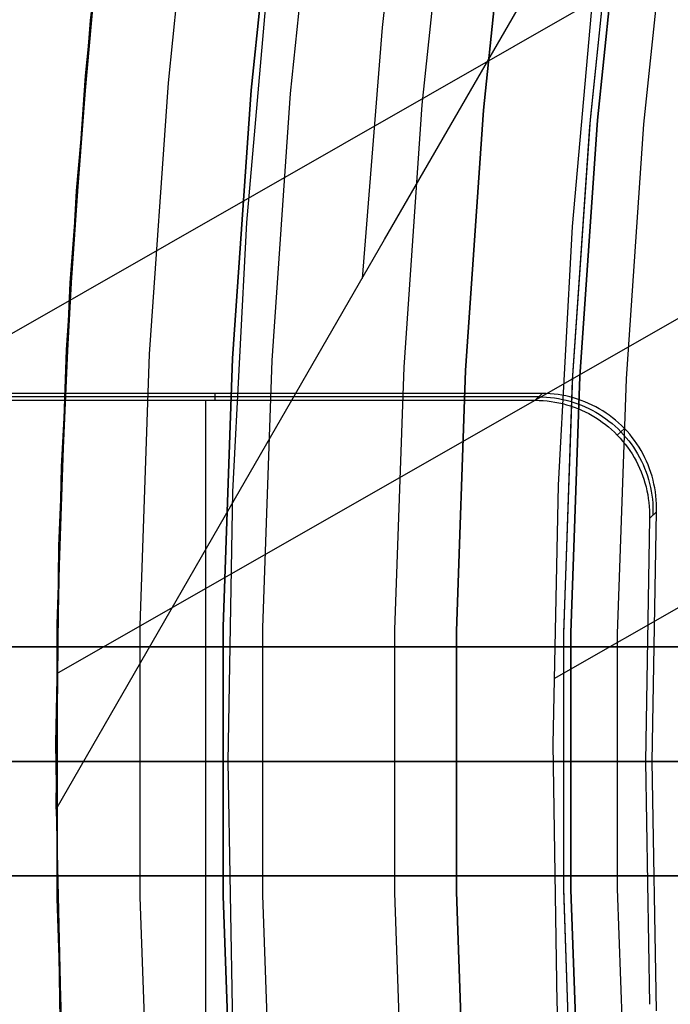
# Model space of a CAD drawing. Header units: millimetres. Extents: x 9001 to 10165, y -167 to 850.
# Tile 36 of 216: x 9511.95 to 9517.64, y 480.72 to 489.33. Entities that reach past the tile are written whole.
import ezdxf

# ---------------------------------------------------------------- set-up
doc = ezdxf.new("R2010")
doc.units = ezdxf.units.MM
for name, color, linetype in [('1', 7, 'Continuous'), ('COLOR EXT', 7, 'Continuous'), ('luz', 7, 'Continuous')]:
    doc.layers.add(name, color=color, linetype=linetype)

msp = doc.modelspace()

# ---------------------------------------------------------------- linework, layer by layer
at = {"layer": '1', "color": 29, "true_color": 0x4d342b}
for p, q in [((9534.6666, 499.6018, 34.4621), (9506.7747, 483.6667, 34.4621)), ((9533.4597, 495.7147, 42.4621), (9512.2745, 483.6112, 42.4621)), ((9532.7749, 492.7944, 76.062), (9516.6242, 483.5673, 76.062)), ((9512.8248, 491.6081, 60.5621), (9512.5726, 489.3217, 60.5621)), ((9512.5726, 489.3217, 60.065), (9512.8248, 491.6081, 60.065)), ((9512.8259, 491.6079, 59.5679), (9512.5735, 489.3215, 59.5679)), ((9515.1256, 489.2607, 63.1094), (9515.3726, 491.4492, 63.1094)), ((9512.4494, 487.8334, 42.4621), (9512.6646, 490.2394, 42.4621)), ((9512.4494, 487.8334, 51.5121), (9512.6646, 490.2394, 51.5121)), ((9515.1454, 487.4064, 63.2814), (9516.6112, 489.9446, 64.5126)), ((9516.7882, 487.5213, 76.062), (9516.9899, 489.7766, 76.062)), ((9512.5726, 489.3217, 60.5621), (9512.3962, 487.0282, 60.5621)), ((9512.3962, 487.0282, 60.065), (9512.5726, 489.3217, 60.065)), ((9512.5735, 489.3215, 59.5679), (9512.3969, 487.0281, 59.5679)), ((9514.9506, 487.0653, 63.1094), (9515.1256, 489.2607, 63.1094)), ((9512.318, 485.4215, 42.4621), (9512.4494, 487.8334, 42.4621)), ((9512.318, 485.4215, 51.5121), (9512.4494, 487.8334, 51.5121)), ((9516.665, 485.2603, 76.062), (9516.7882, 487.5213, 76.062)), ((9513.6984, 484.9008, 61.9642), (9515.1454, 487.4064, 63.2814)), ((9512.3962, 487.0282, 60.5621), (9512.2958, 484.7301, 60.5621)), ((9512.2958, 484.7301, 60.065), (9512.3962, 487.0282, 60.065)), ((9512.3969, 487.0281, 59.5679), (9512.2961, 484.73, 59.5679)), ((9512.2704, 483.0064, 42.4621), (9512.318, 485.4215, 42.4621)), ((9512.2704, 483.0064, 51.5121), (9512.318, 485.4215, 51.5121)), ((9516.6204, 482.9963, 76.062), (9516.665, 485.2603, 76.062)), ((9512.2715, 482.4299, 60.5621), (9513.6984, 484.9008, 61.9642)), ((9512.2958, 484.7301, 60.5621), (9512.2715, 482.4299, 60.5621)), ((9512.2715, 482.4299, 60.065), (9512.2958, 484.7301, 60.065)), ((9512.2961, 484.73, 59.5679), (9512.2715, 482.4299, 59.5679)), ((9512.3068, 480.5911, 42.4621), (9512.2704, 483.0064, 42.4621)), ((9512.3068, 480.5911, 51.5121), (9512.2704, 483.0064, 51.5121)), ((9516.6545, 480.7322, 76.062), (9516.6204, 482.9963, 76.062)), ((9512.2715, 482.4299, 59.5679), (9512.2715, 482.4299, 60.5621)), ((9512.2715, 482.4299, 60.5621), (9512.3264, 480.0534, 60.5621)), ((9516.7673, 478.4707, 76.062), (9516.6545, 480.7322, 76.062))]:
    msp.add_line(p, q, dxfattribs=at)
at = {"layer": '1', "color": 250, "true_color": 0x111111}
for p, q in [((9512.777, 491.2235, 47.3), (9512.5289, 488.8371, 47.3)), ((9512.5289, 488.8371, 56.8), (9512.777, 491.2235, 56.8)), ((9512.5289, 488.8371, 52.05), (9512.777, 491.2235, 52.05)), ((9513.9774, 488.7118, 58.1203), (9514.2203, 491.0482, 58.1203)), ((9514.2203, 491.0482, 56.8), (9513.9774, 488.7118, 56.8)), ((9513.9774, 488.7118, 57.4602), (9514.2203, 491.0482, 57.4602)), ((9516.2464, 490.8022, 258.7136), (9516.0109, 488.5358, 258.7136)), ((9516.0109, 488.5358, 282.75), (9516.2464, 490.8022, 282.75)), ((9516.0109, 488.5358, 270.7318), (9516.2464, 490.8022, 270.7318)), ((9516.946, 488.4549, 61.1), (9517.1782, 490.6891, 61.1)), ((9517.0071, 488.4496, 282.75), (9517.2391, 490.6817, 282.75)), ((9517.2391, 490.6817, 258.7153), (9517.0071, 488.4496, 258.7153)), ((9517.0071, 488.4496, 270.7326), (9517.2391, 490.6817, 270.7326)), ((9516.9408, 488.3941, 61.1), (9517.168, 490.6042, 61.1)), ((9513.9412, 487.5543, 45.7922), (9514.145, 489.9012, 45.7922)), ((9513.9412, 487.5543, 45.7922), (9514.145, 489.9012, 45.7922)), ((9512.5289, 488.8371, 47.3), (9512.3634, 486.4436, 47.3)), ((9512.3634, 486.4436, 56.8), (9512.5289, 488.8371, 56.8)), ((9512.3634, 486.4436, 52.05), (9512.5289, 488.8371, 52.05)), ((9513.8154, 486.3683, 58.1203), (9513.9774, 488.7118, 58.1203)), ((9513.9774, 488.7118, 56.8), (9513.8154, 486.3683, 56.8)), ((9513.8154, 486.3683, 57.4602), (9513.9774, 488.7118, 57.4602)), ((9516.0109, 488.5358, 258.7136), (9515.8537, 486.2627, 258.7136)), ((9515.8537, 486.2627, 282.75), (9516.0109, 488.5358, 282.75)), ((9515.8537, 486.2627, 270.7318), (9516.0109, 488.5358, 270.7318)), ((9516.7911, 486.2141, 61.1), (9516.946, 488.4549, 61.1)), ((9516.8523, 486.2109, 282.75), (9517.0071, 488.4496, 282.75)), ((9517.0071, 488.4496, 258.7153), (9516.8523, 486.2109, 258.7153)), ((9516.8523, 486.2109, 270.7326), (9517.0071, 488.4496, 270.7326)), ((9516.7892, 486.1775, 61.1), (9516.9408, 488.3941, 61.1)), ((9513.8188, 485.2016, 45.7922), (9513.9412, 487.5543, 45.7922)), ((9513.8188, 485.2016, 45.7922), (9513.9412, 487.5543, 45.7922)), ((9512.3634, 486.4436, 47.3), (9512.2806, 484.0458, 47.3)), ((9512.2806, 484.0458, 56.8), (9512.3634, 486.4436, 56.8)), ((9512.2806, 484.0458, 52.05), (9512.3634, 486.4436, 52.05)), ((9513.7343, 484.0207, 58.1203), (9513.8154, 486.3683, 58.1203)), ((9513.8154, 486.3683, 56.8), (9513.7343, 484.0207, 56.8)), ((9513.7343, 484.0207, 57.4602), (9513.8154, 486.3683, 57.4602)), ((9515.8537, 486.2627, 258.7136), (9515.775, 483.9855, 258.7136)), ((9515.775, 483.9855, 282.75), (9515.8537, 486.2627, 282.75)), ((9515.775, 483.9855, 270.7318), (9515.8537, 486.2627, 270.7318)), ((9516.7133, 483.9571, 61.1), (9516.7892, 486.1775, 61.1)), ((9516.7135, 483.9693, 61.1), (9516.7911, 486.2141, 61.1)), ((9516.7749, 483.9682, 282.75), (9516.8523, 486.2109, 282.75)), ((9516.8523, 486.2109, 258.7153), (9516.7749, 483.9682, 258.7153)), ((9516.7749, 483.9682, 270.7326), (9516.8523, 486.2109, 270.7326)), ((9513.778, 482.8462, 45.7922), (9513.8188, 485.2016, 45.7922)), ((9513.778, 482.8462, 45.7922), (9513.8188, 485.2016, 45.7922)), ((9512.2806, 484.0458, 47.3), (9512.2806, 481.6466, 47.3)), ((9512.2806, 481.6466, 56.8), (9512.2806, 484.0458, 56.8)), ((9512.2806, 481.6466, 52.05), (9512.2806, 484.0458, 52.05)), ((9513.7343, 481.6717, 58.1203), (9513.7343, 484.0207, 58.1203)), ((9513.7343, 484.0207, 56.8), (9513.7343, 481.6717, 56.8)), ((9513.7343, 481.6717, 57.4602), (9513.7343, 484.0207, 57.4602)), ((9515.775, 483.9855, 258.7136), (9515.775, 481.7069, 258.7136)), ((9515.775, 481.7069, 282.75), (9515.775, 483.9855, 282.75)), ((9515.775, 481.7069, 270.7318), (9515.775, 483.9855, 270.7318)), ((9516.7133, 481.7353, 61.1), (9516.7133, 483.9571, 61.1)), ((9516.7135, 481.7231, 61.1), (9516.7135, 483.9693, 61.1)), ((9516.7749, 481.7241, 282.75), (9516.7749, 483.9682, 282.75)), ((9516.7749, 483.9682, 258.7153), (9516.7749, 481.7241, 258.7153)), ((9516.7749, 481.7241, 270.7326), (9516.7749, 483.9682, 270.7326)), ((9512.2702, 482.8462, 56.8), (9512.2702, 482.8462, 47.3)), ((9513.7242, 482.8462, 56.8), (9512.2702, 482.8462, 56.8)), ((9512.2702, 482.8462, 47.3), (9512.2711, 482.8462, 47.2485)), ((9512.2711, 482.8462, 47.2485), (9512.2738, 482.8462, 47.1971)), ((9512.2738, 482.8462, 47.1971), (9512.2781, 482.8462, 47.1458)), ((9512.2781, 482.8462, 47.1458), (9512.2843, 482.8462, 47.0947)), ((9512.2843, 482.8462, 47.0947), (9512.2922, 482.8462, 47.0438)), ((9512.2922, 482.8462, 47.0438), (9512.3018, 482.8462, 46.9932)), ((9512.3018, 482.8462, 46.9932), (9512.3131, 482.8462, 46.943)), ((9512.3131, 482.8462, 46.943), (9512.3262, 482.8462, 46.8932)), ((9512.3262, 482.8462, 46.8932), (9512.3409, 482.8462, 46.8438)), ((9512.3409, 482.8462, 46.8438), (9512.3573, 482.8462, 46.795)), ((9512.3573, 482.8462, 46.795), (9512.3754, 482.8462, 46.7468)), ((9512.3754, 482.8462, 46.7468), (9512.3951, 482.8462, 46.6993)), ((9512.3951, 482.8462, 46.6993), (9512.4164, 482.8462, 46.6524)), ((9512.4164, 482.8462, 46.6524), (9512.4393, 482.8462, 46.6063)), ((9512.4393, 482.8462, 46.6063), (9512.4638, 482.8462, 46.561)), ((9512.4638, 482.8462, 46.561), (9512.4897, 482.8462, 46.5166)), ((9512.4897, 482.8462, 46.5166), (9512.5172, 482.8462, 46.473)), ((9512.5172, 482.8462, 46.473), (9512.5462, 482.8462, 46.4305)), ((9512.5462, 482.8462, 46.4305), (9512.5766, 482.8462, 46.3889)), ((9512.5766, 482.8462, 46.3889), (9512.6084, 482.8462, 46.3484)), ((9512.6084, 482.8462, 46.3484), (9512.6416, 482.8462, 46.309)), ((9512.6416, 482.8462, 46.309), (9512.6761, 482.8462, 46.2708)), ((9512.6761, 482.8462, 46.2708), (9512.7119, 482.8462, 46.2338)), ((9512.7119, 482.8462, 46.2338), (9512.7489, 482.8462, 46.198)), ((9512.7489, 482.8462, 46.198), (9512.7871, 482.8462, 46.1635)), ((9512.7871, 482.8462, 46.1635), (9512.8265, 482.8462, 46.1304)), ((9512.8265, 482.8462, 46.1304), (9512.867, 482.8462, 46.0986)), ((9512.867, 482.8462, 46.0986), (9512.9085, 482.8462, 46.0682)), ((9512.9085, 482.8462, 46.0682), (9512.9511, 482.8462, 46.0392)), ((9512.9511, 482.8462, 46.0392), (9512.9946, 482.8462, 46.0117)), ((9512.9946, 482.8462, 46.0117), (9513.039, 482.8462, 45.9857)), ((9513.039, 482.8462, 45.9857), (9513.0843, 482.8462, 45.9612)), ((9513.0843, 482.8462, 45.9612), (9513.1305, 482.8462, 45.9383)), ((9513.1305, 482.8462, 45.9383), (9513.1773, 482.8462, 45.917)), ((9513.1773, 482.8462, 45.917), (9513.2249, 482.8462, 45.8973)), ((9513.2249, 482.8462, 45.8973), (9513.2731, 482.8462, 45.8792)), ((9513.2731, 482.8462, 45.8792), (9513.3219, 482.8462, 45.8628)), ((9513.3219, 482.8462, 45.8628), (9513.3712, 482.8462, 45.8481)), ((9513.3712, 482.8462, 45.8481), (9513.421, 482.8462, 45.8351)), ((9513.421, 482.8462, 45.8351), (9513.4713, 482.8462, 45.8237)), ((9513.4713, 482.8462, 45.8237), (9513.5218, 482.8462, 45.8141)), ((9513.5218, 482.8462, 45.8141), (9513.5727, 482.8462, 45.8062)), ((9513.5727, 482.8462, 45.8062), (9513.6238, 482.8462, 45.8001)), ((9513.6238, 482.8462, 45.8001), (9513.6751, 482.8462, 45.7957)), ((9513.6751, 482.8462, 45.7957), (9513.7265, 482.8462, 45.7931)), ((9513.7259, 482.8462, 58.2221), (9513.7242, 482.8462, 58.1203)), ((9513.7242, 482.8462, 58.1203), (9513.7242, 482.8462, 56.8)), ((9513.7311, 482.8462, 58.3237), (9513.7259, 482.8462, 58.2221)), ((9513.7265, 482.8462, 45.7931), (9513.778, 482.8462, 45.7922)), ((9513.7398, 482.8462, 58.425), (9513.7311, 482.8462, 58.3237)), ((9513.7519, 482.8462, 58.5261), (9513.7398, 482.8462, 58.425)), ((9513.7675, 482.8462, 58.6266), (9513.7519, 482.8462, 58.5261)), ((9513.7865, 482.8462, 58.7266), (9513.7675, 482.8462, 58.6266)), ((9513.8188, 480.4907, 45.7922), (9513.778, 482.8462, 45.7922)), ((9554.6214, 482.8462, 45.7922), (9513.778, 482.8462, 45.7922)), ((9513.8188, 480.4907, 45.7922), (9513.778, 482.8462, 45.7922)), ((9513.8089, 482.8462, 58.8258), (9513.7865, 482.8462, 58.7266)), ((9513.8347, 482.8462, 58.9242), (9513.8089, 482.8462, 58.8258)), ((9513.8638, 482.8462, 59.0217), (9513.8347, 482.8462, 58.9242)), ((9513.8962, 482.8462, 59.1182), (9513.8638, 482.8462, 59.0217)), ((9513.9319, 482.8462, 59.2134), (9513.8962, 482.8462, 59.1182)), ((9513.9708, 482.8462, 59.3074), (9513.9319, 482.8462, 59.2134)), ((9514.013, 482.8462, 59.4), (9513.9708, 482.8462, 59.3074)), ((9514.0582, 482.8462, 59.4912), (9514.013, 482.8462, 59.4)), ((9514.1066, 482.8462, 59.5807), (9514.0582, 482.8462, 59.4912)), ((9514.1579, 482.8462, 59.6685), (9514.1066, 482.8462, 59.5807)), ((9514.2123, 482.8462, 59.7545), (9514.1579, 482.8462, 59.6685)), ((9514.2695, 482.8462, 59.8386), (9514.2123, 482.8462, 59.7545)), ((9514.3296, 482.8462, 59.9208), (9514.2695, 482.8462, 59.8386)), ((9514.3925, 482.8462, 60.0008), (9514.3296, 482.8462, 59.9208)), ((9514.458, 482.8462, 60.0786), (9514.3925, 482.8462, 60.0008)), ((9514.5262, 482.8462, 60.1541), (9514.458, 482.8462, 60.0786)), ((9514.5969, 482.8462, 60.2273), (9514.5262, 482.8462, 60.1541)), ((9514.6701, 482.8462, 60.298), (9514.5969, 482.8462, 60.2273)), ((9514.7456, 482.8462, 60.3661), (9514.6701, 482.8462, 60.298)), ((9514.8234, 482.8462, 60.4317), (9514.7456, 482.8462, 60.3661)), ((9514.9034, 482.8462, 60.4945), (9514.8234, 482.8462, 60.4317)), ((9514.9855, 482.8462, 60.5546), (9514.9034, 482.8462, 60.4945)), ((9515.0696, 482.8462, 60.6119), (9514.9855, 482.8462, 60.5546)), ((9515.1556, 482.8462, 60.6662), (9515.0696, 482.8462, 60.6119)), ((9515.2435, 482.8462, 60.7176), (9515.1556, 482.8462, 60.6662)), ((9515.333, 482.8462, 60.7659), (9515.2435, 482.8462, 60.7176)), ((9515.4241, 482.8462, 60.8112), (9515.333, 482.8462, 60.7659)), ((9515.5167, 482.8462, 60.8533), (9515.4241, 482.8462, 60.8112)), ((9515.6107, 482.8462, 60.8923), (9515.5167, 482.8462, 60.8533)), ((9515.706, 482.8462, 60.928), (9515.6107, 482.8462, 60.8923)), ((9515.8024, 482.8462, 60.9604), (9515.706, 482.8462, 60.928)), ((9516.7652, 482.8462, 282.75), (9515.7652, 482.8462, 282.75)), ((9515.7652, 482.8462, 282.75), (9515.7652, 482.8462, 258.7136)), ((9515.7652, 482.8462, 258.7136), (9515.7911, 482.8462, 257.4612)), ((9515.7911, 482.8462, 257.4612), (9515.8607, 482.8462, 256.2104)), ((9515.8999, 482.8462, 60.9895), (9515.8024, 482.8462, 60.9604)), ((9515.8607, 482.8462, 256.2104), (9515.9737, 482.8462, 254.9628)), ((9515.9984, 482.8462, 61.0153), (9515.8999, 482.8462, 60.9895)), ((9515.9737, 482.8462, 254.9628), (9516.1301, 482.8462, 253.7199)), ((9516.0976, 482.8462, 61.0377), (9515.9984, 482.8462, 61.0153)), ((9516.1976, 482.8462, 61.0567), (9516.0976, 482.8462, 61.0377)), ((9516.1301, 482.8462, 253.7199), (9516.3297, 482.8462, 252.4832)), ((9516.2981, 482.8462, 61.0722), (9516.1976, 482.8462, 61.0567)), ((9516.3991, 482.8462, 61.0844), (9516.2981, 482.8462, 61.0722)), ((9516.3297, 482.8462, 252.4832), (9516.5722, 482.8462, 251.2542)), ((9516.5005, 482.8462, 61.0931), (9516.3991, 482.8462, 61.0844)), ((9516.6021, 482.8462, 61.0983), (9516.5005, 482.8462, 61.0931)), ((9516.5722, 482.8462, 251.2542), (9516.8573, 482.8462, 250.0343)), ((9516.7038, 482.8462, 61.1), (9516.6021, 482.8462, 61.0983)), ((9528.6256, 482.8462, 61.1), (9516.7038, 482.8462, 61.1)), ((9516.7652, 482.8462, 282.75), (9516.7652, 482.8462, 258.7153)), ((9516.7652, 482.8462, 258.7153), (9516.7905, 482.8462, 257.4977)), ((9516.7905, 482.8462, 257.4977), (9516.8581, 482.8462, 256.2817)), ((9516.8573, 482.8462, 250.0343), (9517.1847, 482.8462, 248.8252)), ((9516.8581, 482.8462, 256.2817), (9516.9681, 482.8462, 255.0688)), ((9516.9681, 482.8462, 255.0688), (9517.1202, 482.8462, 253.8604)), ((9517.1202, 482.8462, 253.8604), (9517.3143, 482.8462, 252.6581)), ((9517.1847, 482.8462, 248.8252), (9517.554, 482.8462, 247.6281)), ((9517.3143, 482.8462, 252.6581), (9517.5501, 482.8462, 251.4633)), ((9517.5501, 482.8462, 251.4633), (9517.8273, 482.8462, 250.2774)), ((9517.554, 482.8462, 247.6281), (9517.9647, 482.8462, 246.4447)), ((9515.775, 481.7069, 258.7136), (9515.8537, 479.4297, 258.7136)), ((9515.8537, 479.4297, 282.75), (9515.775, 481.7069, 282.75)), ((9515.8537, 479.4297, 270.7318), (9515.775, 481.7069, 270.7318)), ((9516.7892, 479.5148, 61.1), (9516.7133, 481.7353, 61.1)), ((9516.7911, 479.4782, 61.1), (9516.7135, 481.7231, 61.1)), ((9516.8523, 479.4814, 282.75), (9516.7749, 481.7241, 282.75)), ((9516.7749, 481.7241, 258.7153), (9516.8523, 479.4814, 258.7153)), ((9516.8523, 479.4814, 270.7326), (9516.7749, 481.7241, 270.7326)), ((9512.2806, 481.6466, 47.3), (9512.3634, 479.2488, 47.3)), ((9512.3634, 479.2488, 56.8), (9512.2806, 481.6466, 56.8)), ((9512.3634, 479.2488, 52.05), (9512.2806, 481.6466, 52.05)), ((9513.8154, 479.324, 58.1203), (9513.7343, 481.6717, 58.1203)), ((9513.7343, 481.6717, 56.8), (9513.8154, 479.324, 56.8)), ((9513.8154, 479.324, 57.4602), (9513.7343, 481.6717, 57.4602))]:
    msp.add_line(p, q, dxfattribs=at)
at = {"layer": 'COLOR EXT', "color": 30, "true_color": 0xff8d00}
for p, q in [((9510.7975, 486.0019, 15.1621), (9516.4617, 486.0019, 15.1621)), ((9516.4924, 486.0316, 17.1621), (9510.8289, 486.0316, 17.1621)), ((9516.5231, 486.0613, 19.1621), (9510.8604, 486.0613, 19.1621)), ((9513.5803, 479.6904, 15.1621), (9513.5803, 486.0019, 15.1621)), ((9513.6603, 486.0613, 19.1621), (9513.6603, 486.0019, 15.1621)), ((9516.5231, 486.0613, 19.1621), (9516.4617, 486.0019, 15.1621)), ((9516.4617, 486.0019, 15.1621), (9516.4965, 486.0013, 15.1621)), ((9516.4924, 486.0317, 17.1654), (9516.5273, 486.031, 17.1649)), ((9516.4965, 486.0013, 15.1621), (9516.5314, 485.9995, 15.1621)), ((9516.5579, 486.0607, 19.1621), (9516.5231, 486.0613, 19.1621)), ((9516.5273, 486.031, 17.1649), (9516.5621, 486.0292, 17.1644)), ((9516.5314, 485.9995, 15.1621), (9516.5661, 485.9965, 15.1621)), ((9516.5928, 486.0589, 19.1621), (9516.5579, 486.0607, 19.1621)), ((9516.5621, 486.0292, 17.1644), (9516.5968, 486.0262, 17.1639)), ((9516.5661, 485.9965, 15.1621), (9516.6007, 485.9922, 15.1621)), ((9516.6275, 486.0558, 19.1621), (9516.5928, 486.0589, 19.1621)), ((9516.5968, 486.0262, 17.1639), (9516.6314, 486.0219, 17.1634)), ((9516.6007, 485.9922, 15.1621), (9516.6351, 485.9868, 15.1621)), ((9516.6621, 486.0516, 19.1621), (9516.6275, 486.0558, 19.1621)), ((9516.6314, 486.0219, 17.1634), (9516.6659, 486.0165, 17.163)), ((9516.6351, 485.9868, 15.1621), (9516.6693, 485.9802, 15.1621)), ((9516.6966, 486.0461, 19.1621), (9516.6621, 486.0516, 19.1621)), ((9516.6659, 486.0165, 17.163), (9516.7001, 486.0098, 17.1626)), ((9516.7308, 486.0395, 19.1621), (9516.6966, 486.0461, 19.1621)), ((9516.7001, 486.0098, 17.1626), (9516.7341, 486.002, 17.1622)), ((9516.7648, 486.0316, 19.1621), (9516.7308, 486.0395, 19.1621)), ((9516.7341, 486.002, 17.1622), (9516.7677, 485.9929, 17.1618)), ((9516.7985, 486.0226, 19.1621), (9516.7648, 486.0316, 19.1621)), ((9516.7677, 485.9929, 17.1618), (9516.8011, 485.9828, 17.1614)), ((9516.8319, 486.0124, 19.1621), (9516.7985, 486.0226, 19.1621)), ((9516.8649, 486.0011, 19.1621), (9516.8319, 486.0124, 19.1621)), ((9516.8974, 485.9886, 19.1621), (9516.8649, 486.0011, 19.1621)), ((9516.9295, 485.975, 19.1621), (9516.8974, 485.9886, 19.1621)), ((9516.6693, 485.9802, 15.1621), (9516.7033, 485.9723, 15.1621)), ((9516.7033, 485.9723, 15.1621), (9516.737, 485.9633, 15.1621)), ((9516.737, 485.9633, 15.1621), (9516.7703, 485.9531, 15.1621)), ((9516.7703, 485.9531, 15.1621), (9516.8033, 485.9418, 15.1621)), ((9516.8011, 485.9828, 17.1614), (9516.8341, 485.9714, 17.1611)), ((9516.8033, 485.9418, 15.1621), (9516.8358, 485.9293, 15.1621)), ((9516.8341, 485.9714, 17.1611), (9516.8666, 485.9589, 17.1608)), ((9516.8358, 485.9293, 15.1621), (9516.8679, 485.9157, 15.1621)), ((9516.8666, 485.9589, 17.1608), (9516.8987, 485.9453, 17.1605)), ((9516.8679, 485.9157, 15.1621), (9516.8995, 485.901, 15.1621)), ((9516.8987, 485.9453, 17.1605), (9516.9303, 485.9306, 17.1602)), ((9516.8995, 485.901, 15.1621), (9516.9306, 485.8852, 15.1621)), ((9516.9611, 485.9602, 19.1621), (9516.9295, 485.975, 19.1621)), ((9516.9303, 485.9306, 17.1602), (9516.9614, 485.9148, 17.16)), ((9516.9922, 485.9444, 19.1621), (9516.9611, 485.9602, 19.1621)), ((9516.9614, 485.9148, 17.16), (9516.9919, 485.8979, 17.1597)), ((9517.0227, 485.9275, 19.1621), (9516.9922, 485.9444, 19.1621)), ((9517.0526, 485.9095, 19.1621), (9517.0227, 485.9275, 19.1621)), ((9517.0819, 485.8906, 19.1621), (9517.0526, 485.9095, 19.1621)), ((9516.9306, 485.8852, 15.1621), (9516.9611, 485.8683, 15.1621)), ((9516.9611, 485.8683, 15.1621), (9516.991, 485.8504, 15.1621)), ((9516.991, 485.8504, 15.1621), (9517.0203, 485.8314, 15.1621)), ((9516.9919, 485.8979, 17.1597), (9517.0218, 485.8799, 17.1596)), ((9517.0203, 485.8314, 15.1621), (9517.0488, 485.8114, 15.1621)), ((9517.0218, 485.8799, 17.1596), (9517.051, 485.8609, 17.1594)), ((9517.051, 485.8609, 17.1594), (9517.0796, 485.841, 17.1592)), ((9517.0796, 485.841, 17.1592), (9517.1075, 485.82, 17.1591)), ((9517.1105, 485.8706, 19.1621), (9517.0819, 485.8906, 19.1621)), ((9517.1075, 485.82, 17.1591), (9517.1346, 485.7981, 17.159)), ((9517.1384, 485.8496, 19.1621), (9517.1105, 485.8706, 19.1621)), ((9517.1655, 485.8276, 19.1621), (9517.1384, 485.8496, 19.1621)), ((9517.1918, 485.8048, 19.1621), (9517.1655, 485.8276, 19.1621)), ((9517.0488, 485.8114, 15.1621), (9517.0767, 485.7905, 15.1621)), ((9517.0767, 485.7905, 15.1621), (9517.1038, 485.7686, 15.1621)), ((9517.1038, 485.7686, 15.1621), (9517.1301, 485.7457, 15.1621)), ((9517.1301, 485.7457, 15.1621), (9517.1556, 485.722, 15.1621)), ((9517.1346, 485.7981, 17.159), (9517.1609, 485.7752, 17.159)), ((9517.1609, 485.7752, 17.159), (9517.1864, 485.7514, 17.1589)), ((9517.1803, 485.6973, 15.1621), (9517.242, 485.7563, 19.1621)), ((9517.1864, 485.7514, 17.1589), (9517.2111, 485.7268, 17.1589)), ((9517.2173, 485.781, 19.1621), (9517.1918, 485.8048, 19.1621)), ((9517.242, 485.7563, 19.1621), (9517.2173, 485.781, 19.1621)), ((9517.2658, 485.7308, 19.1621), (9517.242, 485.7563, 19.1621)), ((9517.2887, 485.7045, 19.1621), (9517.2658, 485.7308, 19.1621)), ((9517.1556, 485.722, 15.1621), (9517.1803, 485.6973, 15.1621)), ((9517.1803, 485.6973, 15.1621), (9517.2041, 485.6719, 15.1621)), ((9517.2041, 485.6719, 15.1621), (9517.227, 485.6456, 15.1621)), ((9517.2111, 485.7268, 17.1589), (9517.2349, 485.7013, 17.1589)), ((9517.227, 485.6456, 15.1621), (9517.249, 485.6185, 15.1621)), ((9517.2349, 485.7013, 17.1589), (9517.2578, 485.675, 17.159)), ((9517.2578, 485.675, 17.159), (9517.2798, 485.6479, 17.159)), ((9517.2798, 485.6479, 17.159), (9517.3008, 485.6201, 17.1591)), ((9517.3107, 485.6774, 19.1621), (9517.2887, 485.7045, 19.1621)), ((9517.3317, 485.6496, 19.1621), (9517.3107, 485.6774, 19.1621)), ((9517.3517, 485.621, 19.1621), (9517.3317, 485.6496, 19.1621)), ((9517.249, 485.6185, 15.1621), (9517.27, 485.5907, 15.1621)), ((9517.27, 485.5907, 15.1621), (9517.29, 485.5622, 15.1621)), ((9517.29, 485.5622, 15.1621), (9517.309, 485.5329, 15.1621)), ((9517.3008, 485.6201, 17.1591), (9517.3208, 485.5916, 17.1592)), ((9517.3208, 485.5916, 17.1592), (9517.3398, 485.5623, 17.1594)), ((9517.3398, 485.5623, 17.1594), (9517.3578, 485.5325, 17.1596)), ((9517.3707, 485.5918, 19.1621), (9517.3517, 485.621, 19.1621)), ((9517.3887, 485.5619, 19.1621), (9517.3707, 485.5918, 19.1621)), ((9517.4056, 485.5314, 19.1621), (9517.3887, 485.5619, 19.1621)), ((9517.309, 485.5329, 15.1621), (9517.327, 485.5031, 15.1621)), ((9517.327, 485.5031, 15.1621), (9517.344, 485.4726, 15.1621)), ((9517.344, 485.4726, 15.1621), (9517.3598, 485.4416, 15.1621)), ((9517.3578, 485.5325, 17.1596), (9517.3747, 485.502, 17.1597)), ((9517.3747, 485.502, 17.1597), (9517.3906, 485.4709, 17.16)), ((9517.3906, 485.4709, 17.16), (9517.4054, 485.4393, 17.1602)), ((9517.4215, 485.5003, 19.1621), (9517.4056, 485.5314, 19.1621)), ((9517.4362, 485.4687, 19.1621), (9517.4215, 485.5003, 19.1621)), ((9517.3598, 485.4416, 15.1621), (9517.3746, 485.41, 15.1621)), ((9517.3746, 485.41, 15.1621), (9517.3883, 485.3779, 15.1621)), ((9517.4054, 485.4393, 17.1602), (9517.419, 485.4073, 17.1605)), ((9517.419, 485.4073, 17.1605), (9517.4316, 485.3747, 17.1608)), ((9517.4499, 485.4366, 19.1621), (9517.4362, 485.4687, 19.1621)), ((9517.4624, 485.4041, 19.1621), (9517.4499, 485.4366, 19.1621)), ((9517.4738, 485.3711, 19.1621), (9517.4624, 485.4041, 19.1621)), ((9517.3883, 485.3779, 15.1621), (9517.4008, 485.3454, 15.1621)), ((9517.4008, 485.3454, 15.1621), (9517.4122, 485.3125, 15.1621)), ((9517.4122, 485.3125, 15.1621), (9517.4224, 485.2791, 15.1621)), ((9517.4316, 485.3747, 17.1608), (9517.443, 485.3418, 17.1611)), ((9517.443, 485.3418, 17.1611), (9517.4532, 485.3084, 17.1614)), ((9517.4532, 485.3084, 17.1614), (9517.4623, 485.2748, 17.1618)), ((9517.484, 485.3378, 19.1621), (9517.4738, 485.3711, 19.1621)), ((9517.4931, 485.3041, 19.1621), (9517.484, 485.3378, 19.1621)), ((9517.5009, 485.2701, 19.1621), (9517.4931, 485.3041, 19.1621)), ((9517.4224, 485.2791, 15.1621), (9517.4315, 485.2455, 15.1621)), ((9517.4315, 485.2455, 15.1621), (9517.4394, 485.2115, 15.1621)), ((9517.4623, 485.2748, 17.1618), (9517.4702, 485.2408, 17.1622)), ((9517.4702, 485.2408, 17.1622), (9517.4769, 485.2066, 17.1626)), ((9517.5076, 485.2359, 19.1621), (9517.5009, 485.2701, 19.1621)), ((9517.5131, 485.2014, 19.1621), (9517.5076, 485.2359, 19.1621)), ((9517.4394, 485.2115, 15.1621), (9517.4461, 485.1773, 15.1621)), ((9517.4461, 485.1773, 15.1621), (9517.4516, 485.1429, 15.1621)), ((9517.4516, 485.1429, 15.1621), (9517.4559, 485.1083, 15.1621)), ((9517.4769, 485.2066, 17.1626), (9517.4824, 485.1722, 17.163)), ((9517.4824, 485.1722, 17.163), (9517.4867, 485.1376, 17.1634)), ((9517.4867, 485.1376, 17.1634), (9517.4898, 485.1028, 17.1639)), ((9517.5174, 485.1668, 19.1621), (9517.5131, 485.2014, 19.1621)), ((9517.5205, 485.1321, 19.1621), (9517.5174, 485.1668, 19.1621)), ((9517.5223, 485.0972, 19.1621), (9517.5205, 485.1321, 19.1621)), ((9517.4559, 485.1083, 15.1621), (9517.459, 485.0736, 15.1621)), ((9517.459, 485.0736, 15.1621), (9517.4609, 485.0388, 15.1621)), ((9517.4898, 485.1028, 17.1639), (9517.4916, 485.068, 17.1644)), ((9517.4916, 485.068, 17.1644), (9517.4923, 485.0332, 17.1649)), ((9517.523, 485.0623, 19.1621), (9517.5223, 485.0972, 19.1621)), ((9517.5224, 485.0275, 19.1621), (9517.523, 485.0623, 19.1621)), ((9517.461, 484.9691, 15.1621), (9517.426, 482.8462, 15.1621)), ((9517.4609, 485.0388, 15.1621), (9517.4616, 485.0039, 15.1621)), ((9517.5224, 485.0275, 19.1621), (9517.461, 484.9691, 15.1621)), ((9517.4616, 485.0039, 15.1621), (9517.461, 484.9691, 15.1621)), ((9517.4854, 482.8462, 19.1621), (9517.5224, 485.0275, 19.1621)), ((9517.4923, 485.0332, 17.1649), (9517.4918, 484.9983, 17.1654)), ((9508.7771, 483.8462, 21.2621), (9546.7843, 483.8462, 21.2621)), ((9546.7843, 483.8462, 25.2621), (9508.7771, 483.8462, 25.2621)), ((9508.7771, 483.8462, 23.2621), (9546.7843, 483.8462, 23.2621)), ((9546.7702, 482.8462, 25.2621), (9508.7702, 482.8462, 25.2621)), ((9517.426, 482.8462, 15.1621), (9510.176, 482.8462, 15.1621)), ((9517.426, 482.8462, 15.1621), (9517.461, 480.7233, 15.1621)), ((9517.4854, 482.8462, 19.1621), (9517.426, 482.8462, 15.1621)), ((9517.5224, 480.6649, 19.1621), (9517.4854, 482.8462, 19.1621)), ((9549.2702, 482.8462, 19.1621), (9517.4854, 482.8462, 19.1621)), ((9546.7848, 481.8462, 21.2621), (9508.7771, 481.8462, 21.2621)), ((9508.7771, 481.8462, 25.2621), (9546.7848, 481.8462, 25.2621)), ((9546.7848, 481.8462, 23.2621), (9508.7771, 481.8462, 23.2621))]:
    msp.add_line(p, q, dxfattribs=at)
at = {"layer": 'luz', "color": 7, "true_color": 0xffffff}
for p, q in [((9513.4961, 491.1362, -29.6299), (9513.2507, 488.7747, -29.6299)), ((9514.3222, 488.6819, -29.9168), (9514.5639, 491.0065, -29.9168)), ((9515.7083, 490.8675, -30.2244), (9515.4708, 488.5826, -30.2244)), ((9517.6412, 490.6328, -29.1613), (9517.4107, 488.4147, -29.1613)), ((9513.2507, 488.7747, -29.6299), (9513.0869, 486.4061, -29.6299)), ((9514.161, 486.3504, -29.9168), (9514.3222, 488.6819, -29.9168)), ((9515.4708, 488.5826, -30.2244), (9515.3123, 486.2907, -30.2244)), ((9517.4107, 488.4147, -29.1613), (9517.2568, 486.19, -29.1613)), ((9513.0869, 486.4061, -29.6299), (9513.0049, 484.0333, -29.6299)), ((9514.0803, 484.0147, -29.9168), (9514.161, 486.3504, -29.9168)), ((9515.3123, 486.2907, -30.2244), (9515.233, 483.9948, -30.2244)), ((9517.2568, 486.19, -29.1613), (9517.1799, 483.9612, -29.1613)), ((9513.0049, 484.0333, -29.6299), (9513.0049, 481.6591, -29.6299)), ((9514.0803, 481.6776, -29.9168), (9514.0803, 484.0147, -29.9168)), ((9515.233, 483.9948, -30.2244), (9515.233, 481.6975, -30.2244)), ((9517.1799, 483.9612, -29.1613), (9517.1799, 481.7311, -29.1613)), ((9511.4557, 482.8462, -26.7625), (9517.5779, 482.8462, -24.4387)), ((9511.9205, 482.8462, -29.9161), (9511.9862, 482.8462, -29.8799)), ((9511.9862, 482.8462, -29.8799), (9512.0531, 482.8462, -29.846)), ((9512.0531, 482.8462, -29.846), (9512.1211, 482.8462, -29.8145)), ((9512.1211, 482.8462, -29.8145), (9512.1902, 482.8462, -29.7854)), ((9512.1902, 482.8462, -29.7854), (9512.2603, 482.8462, -29.7586)), ((9512.2603, 482.8462, -29.7586), (9512.3313, 482.8462, -29.7343)), ((9512.3313, 482.8462, -29.7343), (9512.4031, 482.8462, -29.7125)), ((9512.4031, 482.8462, -29.7125), (9512.4755, 482.8462, -29.6933)), ((9512.4755, 482.8462, -29.6933), (9512.5486, 482.8462, -29.6765)), ((9512.5486, 482.8462, -29.6765), (9512.6223, 482.8462, -29.6623)), ((9512.6223, 482.8462, -29.6623), (9512.6964, 482.8462, -29.6506)), ((9512.6964, 482.8462, -29.6506), (9512.7708, 482.8462, -29.6416)), ((9512.7708, 482.8462, -29.6416), (9512.8456, 482.8462, -29.6351)), ((9512.8456, 482.8462, -29.6351), (9512.9205, 482.8462, -29.6312)), ((9512.9205, 482.8462, -29.6312), (9512.9954, 482.8462, -29.6299)), ((9512.9954, 482.8462, -29.6299), (9513.0704, 482.8462, -29.6312)), ((9513.0704, 482.8462, -29.6312), (9513.1453, 482.8462, -29.6352)), ((9513.1453, 482.8462, -29.6352), (9513.2201, 482.8462, -29.6417)), ((9513.2201, 482.8462, -29.6417), (9513.2945, 482.8462, -29.6508)), ((9513.2945, 482.8462, -29.6508), (9513.3686, 482.8462, -29.6625)), ((9513.3686, 482.8462, -29.6625), (9513.4422, 482.8462, -29.6768)), ((9513.4422, 482.8462, -29.6768), (9513.5153, 482.8462, -29.6936)), ((9513.5153, 482.8462, -29.6936), (9513.5878, 482.8462, -29.713)), ((9513.5878, 482.8462, -29.713), (9513.6595, 482.8462, -29.7348)), ((9513.6595, 482.8462, -29.7348), (9513.7305, 482.8462, -29.7591)), ((9513.7305, 482.8462, -29.7591), (9513.8005, 482.8462, -29.7859)), ((9513.8005, 482.8462, -29.7859), (9513.8696, 482.8462, -29.8151)), ((9513.8696, 482.8462, -29.8151), (9513.9377, 482.8462, -29.8467)), ((9513.9377, 482.8462, -29.8467), (9514.0046, 482.8462, -29.8806)), ((9514.0046, 482.8462, -29.8806), (9514.0702, 482.8462, -29.9168)), ((9514.1403, 482.8462, -29.9555), (9514.0702, 482.8462, -29.9168)), ((9514.2116, 482.8462, -29.9917), (9514.1403, 482.8462, -29.9555)), ((9514.2842, 482.8462, -30.0254), (9514.2116, 482.8462, -29.9917)), ((9514.3579, 482.8462, -30.0566), (9514.2842, 482.8462, -30.0254)), ((9514.4326, 482.8462, -30.0852), (9514.3579, 482.8462, -30.0566)), ((9514.5082, 482.8462, -30.1112), (9514.4326, 482.8462, -30.0852)), ((9514.5847, 482.8462, -30.1346), (9514.5082, 482.8462, -30.1112)), ((9514.662, 482.8462, -30.1553), (9514.5847, 482.8462, -30.1346)), ((9514.74, 482.8462, -30.1734), (9514.662, 482.8462, -30.1553)), ((9514.8185, 482.8462, -30.1887), (9514.74, 482.8462, -30.1734)), ((9514.8975, 482.8462, -30.2013), (9514.8185, 482.8462, -30.1887)), ((9514.9769, 482.8462, -30.2112), (9514.8975, 482.8462, -30.2013)), ((9515.0565, 482.8462, -30.2184), (9514.9769, 482.8462, -30.2112)), ((9515.1364, 482.8462, -30.2227), (9515.0565, 482.8462, -30.2184)), ((9515.2164, 482.8462, -30.2244), (9515.1364, 482.8462, -30.2227)), ((9515.2964, 482.8462, -30.2232), (9515.2164, 482.8462, -30.2244)), ((9515.3763, 482.8462, -30.2193), (9515.2964, 482.8462, -30.2232)), ((9515.456, 482.8462, -30.2126), (9515.3763, 482.8462, -30.2193)), ((9515.5355, 482.8462, -30.2032), (9515.456, 482.8462, -30.2126)), ((9515.6146, 482.8462, -30.191), (9515.5355, 482.8462, -30.2032)), ((9515.6932, 482.8462, -30.1761), (9515.6146, 482.8462, -30.191)), ((9515.7712, 482.8462, -30.1585), (9515.6932, 482.8462, -30.1761)), ((9515.8486, 482.8462, -30.1383), (9515.7712, 482.8462, -30.1585)), ((9515.9252, 482.8462, -30.1153), (9515.8486, 482.8462, -30.1383)), ((9516.001, 482.8462, -30.0897), (9515.9252, 482.8462, -30.1153)), ((9516.0759, 482.8462, -30.0616), (9516.001, 482.8462, -30.0897)), ((9516.1498, 482.8462, -30.0308), (9516.0759, 482.8462, -30.0616)), ((9516.2225, 482.8462, -29.9975), (9516.1498, 482.8462, -30.0308)), ((9516.2941, 482.8462, -29.9617), (9516.2225, 482.8462, -29.9975)), ((9516.3644, 482.8462, -29.9235), (9516.2941, 482.8462, -29.9617)), ((9516.4333, 482.8462, -29.8828), (9516.3644, 482.8462, -29.9235)), ((9516.5007, 482.8462, -29.8398), (9516.4333, 482.8462, -29.8828)), ((9516.5667, 482.8462, -29.7945), (9516.5007, 482.8462, -29.8398)), ((9516.631, 482.8462, -29.747), (9516.5667, 482.8462, -29.7945)), ((9516.6937, 482.8462, -29.6972), (9516.631, 482.8462, -29.747)), ((9516.7546, 482.8462, -29.6454), (9516.6937, 482.8462, -29.6972)), ((9516.8136, 482.8462, -29.5914), (9516.7546, 482.8462, -29.6454)), ((9516.8708, 482.8462, -29.5354), (9516.8136, 482.8462, -29.5914)), ((9516.926, 482.8462, -29.4775), (9516.8708, 482.8462, -29.5354)), ((9516.9792, 482.8462, -29.4177), (9516.926, 482.8462, -29.4775)), ((9517.0302, 482.8462, -29.3561), (9516.9792, 482.8462, -29.4177)), ((9517.0791, 482.8462, -29.2928), (9517.0302, 482.8462, -29.3561)), ((9517.1258, 482.8462, -29.2279), (9517.0791, 482.8462, -29.2928)), ((9517.1702, 482.8462, -29.1613), (9517.1258, 482.8462, -29.2279)), ((9517.1702, 482.8462, -29.1613), (9517.2147, 482.8462, -29.0948)), ((9517.2147, 482.8462, -29.0948), (9517.2614, 482.8462, -29.0298)), ((9517.2614, 482.8462, -29.0298), (9517.3103, 482.8462, -28.9665)), ((9517.3103, 482.8462, -28.9665), (9517.3613, 482.8462, -28.9049)), ((9517.3613, 482.8462, -28.9049), (9517.4145, 482.8462, -28.8451)), ((9517.4145, 482.8462, -28.8451), (9517.4697, 482.8462, -28.7872)), ((9517.4697, 482.8462, -28.7872), (9517.5269, 482.8462, -28.7313)), ((9517.5269, 482.8462, -28.7313), (9517.5859, 482.8462, -28.6773)), ((9517.5779, 482.8462, -24.4387), (9523.7768, 482.8462, -22.3277)), ((9517.5859, 482.8462, -28.6773), (9517.6468, 482.8462, -28.6254)), ((9515.233, 481.6975, -30.2244), (9515.3123, 479.4016, -30.2244)), ((9517.1799, 481.7311, -29.1613), (9517.2568, 479.5024, -29.1613)), ((9513.0049, 481.6591, -29.6299), (9513.0869, 479.2863, -29.6299)), ((9514.161, 479.3419, -29.9168), (9514.0803, 481.6776, -29.9168))]:
    msp.add_line(p, q, dxfattribs=at)

doc.saveas('drawing.dxf')
